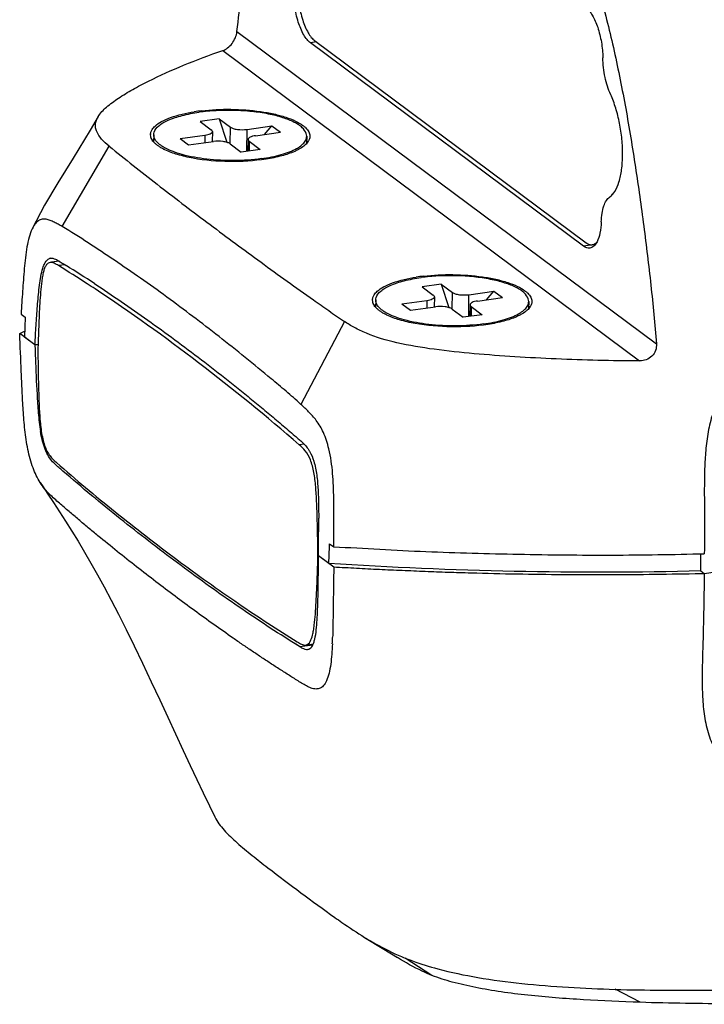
# Model space of a CAD drawing. Header units: millimetres. Extents: x 44 to 346, y 18 to 283.
# Tile 11 of 21: x 256 to 273, y 87 to 111. Entities that reach past the tile are written whole.
import ezdxf

# ---------------------------------------------------------------- set-up
doc = ezdxf.new("R2010")
doc.units = ezdxf.units.MM
doc.header["$LTSCALE"] = 23.1
doc.layers.add('00_COMPONENTS', color=7, linetype='CONTINUOUS')

msp = doc.modelspace()

# ---------------------------------------------------------------- linework, layer by layer
at = {"layer": '00_COMPONENTS'}
for p, q in [((261.641, 110.302), (271.646, 102.853)), ((263.537, 110.055), (263.392, 110.034)), ((269.91, 105.182), (263.392, 110.034)), ((263.493, 110.088), (269.97, 105.266)), ((261.303, 109.851), (271.246, 102.448)), ((261.219, 108.221), (260.762, 108.158)), ((260.762, 108.158), (261.027, 107.961)), ((261.219, 108.221), (261.397, 107.662)), ((261.219, 108.221), (261.484, 108.024)), ((261.48, 107.628), (261.484, 108.024)), ((261.88, 107.971), (262.474, 108.052)), ((262.298, 107.848), (262.474, 108.052)), ((262.474, 108.052), (262.677, 107.9)), ((259.655, 107.844), (259.653, 107.673)), ((260.282, 107.751), (260.875, 107.833)), ((260.875, 107.833), (260.874, 107.653)), ((261.053, 107.92), (261.051, 107.681)), ((261.875, 107.449), (261.88, 107.971)), ((262.084, 107.819), (262.677, 107.9)), ((263.304, 107.807), (263.303, 107.636)), ((257.47, 105.652), (258.589, 107.569)), ((260.282, 107.751), (260.485, 107.599)), ((260.485, 107.599), (261.079, 107.681)), ((261.475, 107.628), (261.74, 107.43)), ((261.906, 107.731), (261.903, 107.453)), ((261.932, 107.69), (261.929, 107.456)), ((261.932, 107.69), (262.197, 107.493)), ((262.197, 107.493), (261.74, 107.43)), ((270.188, 105.223), (269.91, 105.182)), ((270.194, 105.231), (270.116, 105.22)), ((257.402, 104.826), (257.215, 104.8)), ((257.54, 104.742), (257.384, 104.721)), ((266.515, 104.279), (266.058, 104.216)), ((266.515, 104.279), (266.693, 103.72)), ((266.515, 104.279), (266.779, 104.082)), ((266.058, 104.216), (266.323, 104.019)), ((266.775, 103.685), (266.779, 104.082)), ((267.175, 104.028), (267.769, 104.11)), ((267.593, 103.906), (267.769, 104.11)), ((267.769, 104.11), (267.973, 103.958)), ((263.384, 103.962), (263.409, 103.944)), ((263.384, 103.961), (263.463, 103.905)), ((264.95, 103.902), (264.948, 103.731)), ((265.577, 103.809), (266.171, 103.89)), ((265.577, 103.809), (265.781, 103.657)), ((266.171, 103.89), (266.169, 103.71)), ((266.349, 103.978), (266.346, 103.739)), ((267.17, 103.507), (267.175, 104.028)), ((267.379, 103.877), (267.973, 103.958)), ((268.6, 103.865), (268.598, 103.694)), ((256.49, 103.566), (256.588, 103.493)), ((265.781, 103.657), (266.375, 103.739)), ((266.771, 103.685), (267.036, 103.488)), ((267.201, 103.789), (267.199, 103.51)), ((267.227, 103.748), (267.225, 103.514)), ((267.227, 103.748), (267.492, 103.551)), ((256.588, 103.493), (256.575, 103.017)), ((264.202, 103.391), (263.166, 101.412)), ((267.492, 103.551), (267.036, 103.488)), ((256.822, 102.832), (256.458, 103.103)), ((256.822, 102.833), (256.575, 103.017)), ((256.822, 102.833), (256.896, 102.843)), ((256.896, 102.842), (256.822, 102.832)), ((256.955, 100.766), (256.974, 100.769)), ((263.243, 100.462), (263.126, 100.446)), ((263.83, 97.616), (263.847, 98.019)), ((263.847, 98.019), (263.85, 98.087)), ((263.85, 98.087), (263.948, 98.014)), ((263.83, 97.616), (263.583, 97.8)), ((263.949, 97.526), (263.584, 97.798)), ((272.703, 97.438), (272.707, 97.852)), ((273.514, 97.473), (272.784, 97.373)), ((272.703, 97.438), (272.788, 97.375)), ((272.784, 97.373), (272.704, 97.371)), ((263.134, 95.635), (262.952, 95.748)), ((263.044, 95.691), (262.952, 95.748)), ((263.134, 95.635), (263.044, 95.691)), ((263.134, 95.635), (263.449, 95.678)), ((263.28, 95.673), (263.459, 95.698)), ((264.686, 88.7), (265.142, 88.42)), ((265.142, 88.42), (265.466, 88.22)), ((266.291, 87.794), (265.65, 88.207)), ((271.257, 87.151), (270.66, 87.461))]:
    msp.add_line(p, q, dxfattribs=at)
for points in [[(258.33, 108.274), (258.138, 107.954), (257.73, 107.286), (257.366, 106.697), (257.048, 106.165), (256.752, 105.595)], [(256.947, 99.546), (256.998, 99.467), (257.127, 99.271), (257.263, 99.068), (257.406, 98.853), (257.552, 98.627), (257.701, 98.391), (257.851, 98.146), (258.004, 97.89), (258.158, 97.623), (258.313, 97.346), (258.471, 97.057), (258.636, 96.745), (258.811, 96.405), (258.994, 96.041), (259.185, 95.655), (259.387, 95.236), (259.597, 94.795), (259.801, 94.363), (259.995, 93.948)], [(259.995, 93.948), (260.361, 93.16), (260.528, 92.803), (260.685, 92.468), (260.836, 92.146), (260.983, 91.838), (261.111, 91.573)]]:
    msp.add_lwpolyline(points, dxfattribs=at)
for centre, radius, start, end in [((261.32, 103.937), 4.506, 96.7448, 98.8994), ((259.784, 107.843), 0.205, 179.4171, 180.7319), ((263.175, 107.809), 0.205, 359.4171, 0.6908), ((260.44, 108.472), 1.076, 239.5677, 240.0982), ((257.217, 104.755), 0.143, 96.2881, 109.354), ((240.877, 77.904), 31.49, 56.9154, 58.3855), ((242.777, 80.766), 28.154, 56.6881, 58.3175), ((238.792, 74.691), 35.321, 56.5588, 56.9269), ((266.615, 99.995), 4.506, 96.7448, 98.8994), ((265.08, 103.9), 0.205, 179.4171, 180.7319), ((268.47, 103.866), 0.205, 359.4171, 0.6908), ((265.736, 104.529), 1.076, 239.5677, 240.0982), ((254.905, 106.757), 3.97, 293.0265, 294.0631), ((254.599, 107.442), 4.72, 294.0652, 294.8942), ((295.967, 101.727), 39.087, 178.1565, 178.3635), ((299.569, 104.022), 42.764, 181.594, 181.8058), ((300.272, 104.044), 43.468, 181.8058, 182.0103), ((295.8, 101.732), 38.92, 178.3634, 178.5457), ((227.738, 98.566), 35.852, 359.6385, 0.211), ((218.455, 98.581), 45.135, 359.0077, 359.6938), ((220.804, 97.534), 42.767, 0.4733, 0.6536), ((227.736, 98.66), 35.846, 358.2971, 358.5452), ((221.376, 97.539), 42.195, 0.2862, 0.4734), ((251.61, 96.237), 12.317, 357.4946, 358.227), ((267.846, 93.63), 5.851, 246.2317, 247.9583)]:
    msp.add_arc(centre, radius, start, end, dxfattribs=at)
for points, knots in [([(261.641, 110.302), (261.708, 110.904), (261.84, 111.791), (262.054, 112.95), (262.228, 113.778), (262.421, 114.57), (262.636, 115.315), (262.877, 115.993), (263.073, 116.412), (263.186, 116.599)], [0, 0, 0, 0, 0.279015, 0.412754, 0.542819, 0.668338, 0.787991, 0.899716, 1, 1, 1, 1]), ([(269.329, 113.152), (269.441, 113.065), (269.649, 112.812), (269.893, 112.345), (270.113, 111.782), (270.377, 110.942), (270.65, 109.831), (270.922, 108.462), (271.151, 107.069), (271.348, 105.666), (271.518, 104.261), (271.61, 103.322), (271.646, 102.853)], [0, 0, 0, 0, 0.039803, 0.090326, 0.147963, 0.209481, 0.337896, 0.4694, 0.60201, 0.734919, 0.867737, 1, 1, 1, 1]), ([(263.095, 111.336), (263.095, 111.272), (263.099, 111.144), (263.12, 110.951), (263.156, 110.762), (263.204, 110.582), (263.263, 110.42), (263.332, 110.281), (263.406, 110.169), (263.464, 110.11), (263.493, 110.088)], [0, 0, 0, 0, 0.141608, 0.287248, 0.432192, 0.571733, 0.701484, 0.817677, 0.917553, 1, 1, 1, 1]), ([(263.392, 110.034), (263.362, 110.057), (263.304, 110.116), (263.196, 110.278), (263.089, 110.545), (263.008, 110.907), (262.988, 111.166), (262.99, 111.296)], [0, 0, 0, 0, 0.08251, 0.182469, 0.428257, 0.712742, 1, 1, 1, 1]), ([(269.967, 110.871), (269.995, 110.85), (270.051, 110.794), (270.154, 110.642), (270.259, 110.391), (270.342, 110.048), (270.366, 109.801), (270.369, 109.676)], [0, 0, 0, 0, 0.082576, 0.181928, 0.425487, 0.709016, 1, 1, 1, 1]), ([(261.303, 109.851), (261.343, 109.865), (261.426, 109.912), (261.529, 110.018), (261.607, 110.152), (261.635, 110.252), (261.641, 110.302)], [0, 0, 0, 0, 0.218838, 0.475088, 0.746384, 1, 1, 1, 1]), ([(258.33, 108.274), (258.382, 108.36), (258.537, 108.521), (258.822, 108.727), (259.16, 108.929), (259.674, 109.199), (260.388, 109.519), (260.986, 109.744), (261.303, 109.851)], [0, 0, 0, 0, 0.088452, 0.193625, 0.310483, 0.435734, 0.705535, 1, 1, 1, 1]), ([(270.555, 108.798), (270.494, 108.929), (270.407, 109.22), (270.372, 109.52), (270.369, 109.676)], [0, 0, 0, 0, 0.481015, 1, 1, 1, 1]), ([(270.53, 106.356), (270.582, 106.39), (270.676, 106.504), (270.766, 106.731), (270.825, 107.024), (270.846, 107.366), (270.828, 107.737), (270.774, 108.113), (270.685, 108.47), (270.602, 108.694), (270.555, 108.798)], [0, 0, 0, 0, 0.072356, 0.167321, 0.285082, 0.421218, 0.568911, 0.720116, 0.866444, 1, 1, 1, 1]), ([(258.591, 107.569), (258.526, 107.621), (258.413, 107.724), (258.304, 107.878), (258.266, 108.005), (258.261, 108.13), (258.298, 108.22), (258.33, 108.274)], [0, 0, 0, 0, 0.299171, 0.552398, 0.664747, 0.772858, 1, 1, 1, 1]), ([(259.664, 107.902), (259.683, 107.962), (259.754, 108.046), (259.878, 108.131), (260.062, 108.222), (260.351, 108.313), (260.6, 108.361), (260.736, 108.379)], [0, 0, 0, 0, 0.154214, 0.254898, 0.373661, 0.661037, 1, 1, 1, 1]), ([(259.689, 108.051), (259.735, 108.092), (259.853, 108.169), (260.161, 108.301), (260.43, 108.359), (260.622, 108.39)], [0, 0, 0, 0, 0.185333, 0.416399, 1, 1, 1, 1]), ([(263.294, 107.872), (263.277, 107.926), (263.216, 108.001), (263.111, 108.081), (262.959, 108.169), (262.718, 108.262), (262.378, 108.345), (261.989, 108.402), (261.571, 108.428), (261.15, 108.422), (260.871, 108.398), (260.736, 108.379)], [0, 0, 0, 0, 0.062021, 0.101313, 0.146686, 0.255622, 0.386512, 0.533677, 0.690635, 0.849187, 1, 1, 1, 1]), ([(260.79, 108.413), (261.025, 108.441), (261.497, 108.463), (262.077, 108.422), (262.511, 108.344), (262.792, 108.27), (263.025, 108.18), (263.159, 108.105), (263.215, 108.064)], [0, 0, 0, 0, 0.284453, 0.568328, 0.69875, 0.816043, 0.917157, 1, 1, 1, 1]), ([(259.601, 107.937), (259.606, 107.947), (259.629, 107.989), (259.662, 108.026), (259.689, 108.051)], [0, 0, 0, 0, 0.228482, 1, 1, 1, 1]), ([(261.484, 108.024), (261.504, 108.009), (261.559, 107.987), (261.692, 107.96), (261.804, 107.96), (261.88, 107.971)], [0, 0, 0, 0, 0.184302, 0.434109, 1, 1, 1, 1]), ([(263.215, 108.064), (263.221, 108.06), (263.244, 108.042), (263.266, 108.023), (263.281, 108.008)], [0, 0, 0, 0, 0.261974, 1, 1, 1, 1]), ([(259.58, 107.845), (259.58, 107.853), (259.582, 107.884), (259.591, 107.915), (259.601, 107.937)], [0, 0, 0, 0, 0.24396, 1, 1, 1, 1]), ([(259.597, 107.759), (259.594, 107.766), (259.585, 107.792), (259.58, 107.82), (259.58, 107.84)], [0, 0, 0, 0, 0.258595, 1, 1, 1, 1]), ([(260.875, 107.833), (260.9, 107.836), (260.945, 107.845), (261.007, 107.865), (261.053, 107.897), (261.053, 107.92)], [0, 0, 0, 0, 0.357546, 0.651405, 1, 1, 1, 1]), ([(261.053, 107.92), (261.053, 107.924), (261.05, 107.941), (261.038, 107.953), (261.027, 107.961)], [0, 0, 0, 0, 0.214306, 1, 1, 1, 1]), ([(262.084, 107.819), (262.059, 107.816), (262.014, 107.807), (261.952, 107.787), (261.906, 107.755), (261.906, 107.731)], [0, 0, 0, 0, 0.357546, 0.651405, 1, 1, 1, 1]), ([(263.214, 107.624), (263.24, 107.65), (263.285, 107.706), (263.304, 107.775), (263.304, 107.807)], [0, 0, 0, 0, 0.540056, 1, 1, 1, 1]), ([(263.281, 108.008), (263.31, 107.979), (263.358, 107.92), (263.379, 107.845), (263.379, 107.811)], [0, 0, 0, 0, 0.54263, 1, 1, 1, 1]), ([(263.379, 107.807), (263.379, 107.799), (263.377, 107.767), (263.368, 107.736), (263.357, 107.714)], [0, 0, 0, 0, 0.24396, 1, 1, 1, 1]), ([(258.591, 107.569), (258.968, 107.26), (259.743, 106.652), (260.927, 105.75), (262.141, 104.849), (262.966, 104.257), (263.384, 103.961)], [0, 0, 0, 0, 0.243891, 0.492362, 0.744226, 1, 1, 1, 1]), ([(259.678, 107.644), (259.669, 107.653), (259.637, 107.687), (259.61, 107.727), (259.597, 107.759)], [0, 0, 0, 0, 0.273897, 1, 1, 1, 1]), ([(259.743, 107.658), (259.734, 107.667), (259.702, 107.703), (259.676, 107.746), (259.665, 107.779)], [0, 0, 0, 0, 0.276138, 1, 1, 1, 1]), ([(259.744, 107.587), (259.738, 107.592), (259.715, 107.61), (259.693, 107.629), (259.678, 107.644)], [0, 0, 0, 0, 0.261974, 1, 1, 1, 1]), ([(259.895, 107.544), (259.88, 107.552), (259.826, 107.586), (259.776, 107.625), (259.743, 107.658)], [0, 0, 0, 0, 0.274938, 1, 1, 1, 1]), ([(259.827, 107.533), (259.82, 107.537), (259.791, 107.554), (259.764, 107.573), (259.744, 107.587)], [0, 0, 0, 0, 0.261554, 1, 1, 1, 1]), ([(261.475, 107.628), (261.455, 107.642), (261.4, 107.665), (261.267, 107.691), (261.155, 107.691), (261.079, 107.681)], [0, 0, 0, 0, 0.184302, 0.434109, 1, 1, 1, 1]), ([(261.906, 107.731), (261.906, 107.727), (261.909, 107.711), (261.921, 107.698), (261.932, 107.69)], [0, 0, 0, 0, 0.214306, 1, 1, 1, 1]), ([(263.061, 107.513), (263.076, 107.521), (263.13, 107.553), (263.181, 107.591), (263.214, 107.624)], [0, 0, 0, 0, 0.276305, 1, 1, 1, 1]), ([(263.27, 107.601), (263.259, 107.591), (263.212, 107.551), (263.159, 107.518), (263.117, 107.495)], [0, 0, 0, 0, 0.227535, 1, 1, 1, 1]), ([(263.357, 107.714), (263.353, 107.705), (263.33, 107.662), (263.297, 107.626), (263.27, 107.601)], [0, 0, 0, 0, 0.228482, 1, 1, 1, 1]), ([(259.923, 107.482), (259.915, 107.486), (259.882, 107.502), (259.85, 107.519), (259.827, 107.533)], [0, 0, 0, 0, 0.259913, 1, 1, 1, 1]), ([(262.223, 107.272), (262.01, 107.243), (261.574, 107.216), (260.94, 107.245), (260.443, 107.332), (260.106, 107.439), (259.965, 107.503), (259.903, 107.539)], [0, 0, 0, 0, 0.27261, 0.552377, 0.803609, 0.909987, 1, 1, 1, 1]), ([(263.017, 107.446), (262.918, 107.402), (262.693, 107.328), (262.175, 107.224), (261.463, 107.182), (260.754, 107.24), (260.241, 107.357), (260.02, 107.436), (259.923, 107.482)], [0, 0, 0, 0, 0.102692, 0.22428, 0.50116, 0.777404, 0.898221, 1, 1, 1, 1]), ([(262.223, 107.272), (262.383, 107.294), (262.612, 107.339), (262.889, 107.43), (263.008, 107.483), (263.061, 107.513)], [0, 0, 0, 0, 0.55464, 0.793789, 1, 1, 1, 1]), ([(263.117, 107.495), (263.109, 107.491), (263.076, 107.473), (263.042, 107.457), (263.017, 107.446)], [0, 0, 0, 0, 0.240147, 1, 1, 1, 1]), ([(270.575, 106.411), (270.577, 106.412), (270.582, 106.416), (270.587, 106.419), (270.591, 106.422)], [0, 0, 0, 0, 0.253918, 1, 1, 1, 1]), ([(270.33, 105.765), (270.332, 105.834), (270.344, 105.962), (270.383, 106.135), (270.441, 106.269), (270.499, 106.336), (270.53, 106.356)], [0, 0, 0, 0, 0.322059, 0.60013, 0.825507, 1, 1, 1, 1]), ([(257.468, 105.653), (257.437, 105.672), (257.374, 105.707), (257.278, 105.756), (257.184, 105.8), (257.089, 105.83), (256.99, 105.833), (256.894, 105.794), (256.813, 105.71), (256.772, 105.637), (256.752, 105.595)], [0, 0, 0, 0, 0.127736, 0.252785, 0.374657, 0.489824, 0.59861, 0.710129, 0.840708, 1, 1, 1, 1]), ([(270.33, 105.765), (270.326, 105.675), (270.309, 105.513), (270.262, 105.355), (270.23, 105.29)], [0, 0, 0, 0, 0.554272, 1, 1, 1, 1]), ([(256.752, 105.595), (256.723, 105.533), (256.676, 105.391), (256.61, 105.076), (256.565, 104.645), (256.525, 104.11), (256.502, 103.748), (256.49, 103.566)], [0, 0, 0, 0, 0.101057, 0.216491, 0.469986, 0.733686, 1, 1, 1, 1]), ([(262.456, 102.023), (262.047, 102.365), (261.428, 102.865), (260.593, 103.508), (259.97, 103.972), (259.346, 104.419), (258.721, 104.848), (258.097, 105.262), (257.68, 105.532), (257.468, 105.656)], [0, 0, 0, 0, 0.259019, 0.386286, 0.512062, 0.63632, 0.759037, 0.880492, 1, 1, 1, 1]), ([(269.97, 105.266), (269.982, 105.257), (270.005, 105.242), (270.043, 105.226), (270.079, 105.218), (270.104, 105.218), (270.116, 105.22)], [0, 0, 0, 0, 0.280826, 0.536562, 0.773371, 1, 1, 1, 1]), ([(270.23, 105.29), (270.21, 105.251), (270.166, 105.182), (270.093, 105.141), (270.058, 105.136)], [0, 0, 0, 0, 0.561568, 1, 1, 1, 1]), ([(270.116, 105.22), (270.125, 105.221), (270.145, 105.226), (270.185, 105.244), (270.21, 105.266), (270.226, 105.283)], [0, 0, 0, 0, 0.232621, 0.472823, 1, 1, 1, 1]), ([(270.058, 105.136), (270.034, 105.132), (269.979, 105.138), (269.932, 105.165), (269.91, 105.182)], [0, 0, 0, 0, 0.462672, 1, 1, 1, 1]), ([(257.184, 104.796), (257.166, 104.793), (257.128, 104.779), (257.084, 104.729), (257.049, 104.658), (257.021, 104.568), (256.999, 104.462), (256.975, 104.302), (256.954, 104.087), (256.936, 103.82), (256.917, 103.451), (256.907, 103.172), (256.901, 102.984)], [0, 0, 0, 0, 0.028367, 0.061468, 0.103148, 0.153694, 0.211654, 0.275207, 0.412018, 0.555164, 0.701509, 1, 1, 1, 1]), ([(256.995, 104.613), (257.004, 104.647), (257.024, 104.711), (257.07, 104.812), (257.126, 104.875), (257.169, 104.89)], [0, 0, 0, 0, 0.317425, 0.591559, 1, 1, 1, 1]), ([(257.384, 104.721), (257.351, 104.742), (257.29, 104.78), (257.216, 104.8), (257.184, 104.796)], [0, 0, 0, 0, 0.548515, 1, 1, 1, 1]), ([(257.25, 104.895), (257.261, 104.893), (257.307, 104.879), (257.349, 104.855), (257.381, 104.836)], [0, 0, 0, 0, 0.234644, 1, 1, 1, 1]), ([(256.822, 102.833), (256.83, 102.987), (256.848, 103.294), (256.88, 103.75), (256.913, 104.124), (256.951, 104.411), (256.978, 104.548), (256.995, 104.613)], [0, 0, 0, 0, 0.258856, 0.515192, 0.766513, 0.887313, 1, 1, 1, 1]), ([(266.086, 104.47), (266.32, 104.498), (266.793, 104.52), (267.372, 104.479), (267.807, 104.402), (268.087, 104.327), (268.321, 104.238), (268.455, 104.163), (268.51, 104.122)], [0, 0, 0, 0, 0.284453, 0.568328, 0.69875, 0.816043, 0.917157, 1, 1, 1, 1]), ([(258.239, 104.295), (258.67, 104.011), (259.53, 103.418), (260.371, 102.798), (260.791, 102.477)], [0, 0, 0, 0, 0.494179, 1, 1, 1, 1]), ([(264.96, 103.96), (264.978, 104.019), (265.049, 104.103), (265.173, 104.188), (265.358, 104.28), (265.646, 104.371), (265.896, 104.418), (266.032, 104.437)], [0, 0, 0, 0, 0.154214, 0.254898, 0.373661, 0.661037, 1, 1, 1, 1]), ([(264.985, 104.108), (265.031, 104.15), (265.149, 104.227), (265.457, 104.358), (265.725, 104.417), (265.918, 104.447)], [0, 0, 0, 0, 0.185333, 0.416399, 1, 1, 1, 1]), ([(268.59, 103.93), (268.572, 103.983), (268.512, 104.059), (268.407, 104.139), (268.255, 104.227), (268.013, 104.319), (267.673, 104.402), (267.284, 104.46), (266.867, 104.485), (266.445, 104.48), (266.167, 104.455), (266.032, 104.437)], [0, 0, 0, 0, 0.062021, 0.101313, 0.146686, 0.255622, 0.386512, 0.533677, 0.690635, 0.849187, 1, 1, 1, 1]), ([(263.126, 100.446), (262.349, 101.126), (260.761, 102.414), (259.1, 103.607), (258.257, 104.164)], [0, 0, 0, 0, 0.505341, 1, 1, 1, 1]), ([(264.897, 103.995), (264.902, 104.005), (264.925, 104.047), (264.958, 104.083), (264.985, 104.108)], [0, 0, 0, 0, 0.228482, 1, 1, 1, 1]), ([(266.779, 104.082), (266.799, 104.067), (266.855, 104.044), (266.987, 104.018), (267.1, 104.018), (267.175, 104.028)], [0, 0, 0, 0, 0.184302, 0.434109, 1, 1, 1, 1]), ([(268.51, 104.122), (268.516, 104.117), (268.539, 104.099), (268.561, 104.08), (268.577, 104.065)], [0, 0, 0, 0, 0.261974, 1, 1, 1, 1]), ([(268.577, 104.065), (268.605, 104.037), (268.653, 103.978), (268.675, 103.903), (268.675, 103.869)], [0, 0, 0, 0, 0.54263, 1, 1, 1, 1]), ([(263.463, 103.905), (263.585, 103.819), (263.83, 103.645), (264.078, 103.475), (264.204, 103.39)], [0, 0, 0, 0, 0.496806, 1, 1, 1, 1]), ([(264.875, 103.902), (264.875, 103.91), (264.877, 103.942), (264.887, 103.973), (264.897, 103.995)], [0, 0, 0, 0, 0.24396, 1, 1, 1, 1]), ([(264.892, 103.817), (264.889, 103.823), (264.88, 103.849), (264.875, 103.877), (264.875, 103.898)], [0, 0, 0, 0, 0.258595, 1, 1, 1, 1]), ([(264.974, 103.702), (264.964, 103.711), (264.932, 103.745), (264.905, 103.785), (264.892, 103.817)], [0, 0, 0, 0, 0.273897, 1, 1, 1, 1]), ([(265.039, 103.715), (265.03, 103.725), (264.997, 103.761), (264.971, 103.803), (264.96, 103.837)], [0, 0, 0, 0, 0.276138, 1, 1, 1, 1]), ([(266.171, 103.89), (266.195, 103.894), (266.24, 103.903), (266.302, 103.922), (266.349, 103.954), (266.349, 103.978)], [0, 0, 0, 0, 0.357546, 0.651405, 1, 1, 1, 1]), ([(266.349, 103.978), (266.349, 103.982), (266.346, 103.998), (266.333, 104.011), (266.323, 104.019)], [0, 0, 0, 0, 0.214306, 1, 1, 1, 1]), ([(267.379, 103.877), (267.355, 103.873), (267.31, 103.864), (267.248, 103.845), (267.201, 103.813), (267.201, 103.789)], [0, 0, 0, 0, 0.357546, 0.651405, 1, 1, 1, 1]), ([(268.509, 103.681), (268.536, 103.708), (268.58, 103.763), (268.6, 103.833), (268.6, 103.865)], [0, 0, 0, 0, 0.540056, 1, 1, 1, 1]), ([(268.675, 103.864), (268.675, 103.857), (268.673, 103.825), (268.663, 103.794), (268.653, 103.772)], [0, 0, 0, 0, 0.24396, 1, 1, 1, 1]), ([(265.04, 103.645), (265.034, 103.65), (265.011, 103.667), (264.989, 103.686), (264.974, 103.702)], [0, 0, 0, 0, 0.261974, 1, 1, 1, 1]), ([(265.19, 103.601), (265.175, 103.61), (265.122, 103.644), (265.071, 103.683), (265.039, 103.715)], [0, 0, 0, 0, 0.274938, 1, 1, 1, 1]), ([(265.123, 103.591), (265.115, 103.595), (265.087, 103.612), (265.059, 103.63), (265.04, 103.645)], [0, 0, 0, 0, 0.261554, 1, 1, 1, 1]), ([(265.219, 103.54), (265.21, 103.544), (265.178, 103.56), (265.146, 103.577), (265.123, 103.591)], [0, 0, 0, 0, 0.259913, 1, 1, 1, 1]), ([(267.518, 103.33), (267.306, 103.301), (266.87, 103.273), (266.236, 103.303), (265.739, 103.39), (265.402, 103.496), (265.26, 103.561), (265.199, 103.596)], [0, 0, 0, 0, 0.27261, 0.552377, 0.803609, 0.909987, 1, 1, 1, 1]), ([(266.771, 103.685), (266.751, 103.7), (266.695, 103.722), (266.563, 103.749), (266.45, 103.749), (266.375, 103.739)], [0, 0, 0, 0, 0.184302, 0.434109, 1, 1, 1, 1]), ([(267.201, 103.789), (267.201, 103.785), (267.204, 103.769), (267.217, 103.756), (267.227, 103.748)], [0, 0, 0, 0, 0.214306, 1, 1, 1, 1]), ([(267.518, 103.33), (267.679, 103.352), (267.907, 103.396), (268.185, 103.487), (268.304, 103.541), (268.356, 103.57)], [0, 0, 0, 0, 0.55464, 0.793789, 1, 1, 1, 1]), ([(268.356, 103.57), (268.371, 103.579), (268.426, 103.611), (268.477, 103.649), (268.509, 103.681)], [0, 0, 0, 0, 0.276305, 1, 1, 1, 1]), ([(268.565, 103.658), (268.555, 103.649), (268.507, 103.609), (268.455, 103.576), (268.413, 103.553)], [0, 0, 0, 0, 0.227535, 1, 1, 1, 1]), ([(268.653, 103.772), (268.648, 103.762), (268.625, 103.72), (268.592, 103.683), (268.565, 103.658)], [0, 0, 0, 0, 0.228482, 1, 1, 1, 1]), ([(271.246, 102.448), (270.914, 102.448), (270.251, 102.457), (269.26, 102.491), (268.274, 102.543), (267.302, 102.615), (266.362, 102.714), (265.498, 102.854), (264.86, 103.039), (264.45, 103.234), (264.28, 103.338), (264.204, 103.39)], [0, 0, 0, 0, 0.138781, 0.277268, 0.41499, 0.55136, 0.684793, 0.810379, 0.917043, 0.961099, 1, 1, 1, 1]), ([(268.312, 103.503), (268.213, 103.459), (267.988, 103.386), (267.471, 103.281), (266.759, 103.24), (266.049, 103.298), (265.537, 103.414), (265.315, 103.494), (265.219, 103.54)], [0, 0, 0, 0, 0.102692, 0.22428, 0.50116, 0.777404, 0.898221, 1, 1, 1, 1]), ([(268.413, 103.553), (268.405, 103.548), (268.372, 103.531), (268.338, 103.515), (268.312, 103.503)], [0, 0, 0, 0, 0.240147, 1, 1, 1, 1]), ([(256.947, 99.546), (256.878, 99.655), (256.756, 99.913), (256.642, 100.341), (256.576, 100.804), (256.539, 101.271), (256.516, 101.732), (256.489, 102.342), (256.47, 102.799), (256.458, 103.103)], [0, 0, 0, 0, 0.107391, 0.234002, 0.365332, 0.494443, 0.621477, 0.747828, 1, 1, 1, 1]), ([(275.973, 102.953), (275.832, 102.943), (275.622, 102.915), (275.344, 102.866), (275.064, 102.813), (274.713, 102.734), (274.299, 102.598), (273.899, 102.4), (273.538, 102.124), (273.245, 101.769), (273.036, 101.359), (272.904, 100.924), (272.833, 100.482), (272.801, 100.04), (272.784, 99.455), (272.795, 98.726), (272.793, 98.143), (272.789, 97.851)], [0, 0, 0, 0, 0.059857, 0.090029, 0.12027, 0.181033, 0.242641, 0.305467, 0.369591, 0.434611, 0.499596, 0.563839, 0.627166, 0.689839, 0.752077, 0.875987, 1, 1, 1, 1]), ([(256.893, 102.72), (256.894, 102.457), (256.9, 102.064), (256.914, 101.541), (256.932, 101.153), (256.96, 100.835), (257.004, 100.594), (257.059, 100.392), (257.142, 100.221), (257.254, 100.095), (257.31, 100.046), (257.337, 100.022)], [0, 0, 0, 0, 0.280646, 0.420773, 0.559658, 0.696203, 0.761228, 0.821366, 0.920413, 0.961255, 1, 1, 1, 1]), ([(271.646, 102.853), (271.65, 102.801), (271.636, 102.692), (271.546, 102.554), (271.407, 102.467), (271.3, 102.448), (271.246, 102.448)], [0, 0, 0, 0, 0.248686, 0.498261, 0.74886, 1, 1, 1, 1]), ([(256.831, 102.519), (256.842, 102.23), (256.861, 101.794), (256.898, 101.209), (256.93, 100.914), (256.955, 100.766)], [0, 0, 0, 0, 0.494063, 0.74453, 1, 1, 1, 1]), ([(260.791, 102.477), (261.005, 102.313), (261.325, 102.064), (261.749, 101.725), (262.068, 101.466), (262.386, 101.203), (262.651, 100.98), (262.862, 100.799), (262.995, 100.685), (263.101, 100.592), (263.182, 100.523), (263.263, 100.445), (263.313, 100.386), (263.336, 100.352)], [0, 0, 0, 0, 0.243708, 0.366682, 0.490436, 0.615001, 0.740404, 0.80343, 0.866677, 0.898385, 0.930211, 0.963316, 1, 1, 1, 1]), ([(263.165, 101.412), (263.106, 101.466), (262.99, 101.572), (262.754, 101.777), (262.574, 101.924), (262.456, 102.023)], [0, 0, 0, 0, 0.254779, 0.505751, 1, 1, 1, 1]), ([(263.832, 100.351), (263.8, 100.485), (263.725, 100.724), (263.554, 101.022), (263.356, 101.233), (263.228, 101.355), (263.165, 101.412)], [0, 0, 0, 0, 0.323083, 0.584301, 0.799419, 1, 1, 1, 1]), ([(257.106, 100.25), (257.088, 100.287), (257.018, 100.453), (256.977, 100.63), (256.955, 100.766)], [0, 0, 0, 0, 0.228776, 1, 1, 1, 1]), ([(263.568, 98.022), (263.566, 98.26), (263.559, 98.618), (263.543, 99.093), (263.522, 99.445), (263.484, 99.78), (263.411, 100.074), (263.288, 100.3), (263.177, 100.402), (263.126, 100.446)], [0, 0, 0, 0, 0.282371, 0.423338, 0.563681, 0.700426, 0.822838, 0.919866, 1, 1, 1, 1]), ([(263.336, 100.352), (263.35, 100.333), (263.408, 100.241), (263.449, 100.138), (263.474, 100.057)], [0, 0, 0, 0, 0.218946, 1, 1, 1, 1]), ([(263.948, 98.014), (263.95, 98.207), (263.953, 98.593), (263.952, 99.177), (263.933, 99.766), (263.879, 100.159), (263.832, 100.351)], [0, 0, 0, 0, 0.246479, 0.494524, 0.746819, 1, 1, 1, 1]), ([(257.488, 99.821), (257.456, 99.849), (257.39, 99.905), (257.289, 99.993), (257.187, 100.105), (257.132, 100.198), (257.106, 100.25)], [0, 0, 0, 0, 0.221309, 0.446704, 0.696771, 1, 1, 1, 1]), ([(263.474, 100.057), (263.507, 99.949), (263.549, 99.724), (263.577, 99.382), (263.587, 99.039), (263.59, 98.811), (263.59, 98.698)], [0, 0, 0, 0, 0.246659, 0.500791, 0.751335, 1, 1, 1, 1]), ([(257.337, 100.022), (257.795, 99.622), (258.737, 98.834), (260.186, 97.713), (261.634, 96.676), (262.605, 96.039), (263.079, 95.748)], [0, 0, 0, 0, 0.254503, 0.514193, 0.766778, 1, 1, 1, 1]), ([(262.952, 95.748), (262.49, 96.037), (261.569, 96.649), (260.205, 97.631), (259.072, 98.505), (258.166, 99.243), (257.714, 99.626), (257.488, 99.821)], [0, 0, 0, 0, 0.239585, 0.486181, 0.739378, 0.868657, 1, 1, 1, 1]), ([(263.916, 95.699), (263.912, 95.616), (263.903, 95.454), (263.88, 95.22), (263.844, 95.009), (263.789, 94.832), (263.713, 94.7), (263.608, 94.624), (263.49, 94.62), (263.378, 94.656), (263.266, 94.713), (263.153, 94.78), (263.039, 94.852), (262.886, 94.95), (262.694, 95.072), (262.464, 95.219), (262.235, 95.371), (262.005, 95.525), (261.776, 95.681), (261.468, 95.892), (261.085, 96.163), (260.624, 96.494), (260.164, 96.835), (259.704, 97.183), (259.243, 97.539), (258.783, 97.905), (258.4, 98.216), (258.094, 98.469), (257.863, 98.663), (257.634, 98.859), (257.401, 99.057), (257.205, 99.23), (257.052, 99.394), (256.981, 99.492), (256.947, 99.546)], [0, 0, 0, 0, 0.026227, 0.051321, 0.074299, 0.094018, 0.109596, 0.121795, 0.133144, 0.145416, 0.158771, 0.172753, 0.187046, 0.201428, 0.230108, 0.258886, 0.287906, 0.317059, 0.346342, 0.375776, 0.435071, 0.494885, 0.555228, 0.616097, 0.6775, 0.739475, 0.802047, 0.833557, 0.865268, 0.897173, 0.929102, 0.96201, 0.979881, 1, 1, 1, 1]), ([(263.948, 98.014), (264.314, 98), (265.047, 97.951), (266.149, 97.901), (267.253, 97.864), (268.73, 97.828), (270.575, 97.809), (272.051, 97.831), (272.788, 97.851)], [0, 0, 0, 0, 0.124361, 0.249012, 0.374062, 0.499309, 0.749984, 1, 1, 1, 1]), ([(263.497, 95.815), (263.514, 95.886), (263.536, 96.038), (263.554, 96.273), (263.566, 96.519), (263.576, 96.856), (263.582, 97.283), (263.584, 97.626), (263.584, 97.798)], [0, 0, 0, 0, 0.11037, 0.230942, 0.355677, 0.482634, 0.739993, 1, 1, 1, 1]), ([(263.28, 95.673), (263.375, 95.686), (263.436, 95.859), (263.468, 96.023), (263.492, 96.192), (263.512, 96.415), (263.531, 96.697), (263.544, 96.991), (263.557, 97.292), (263.563, 97.494), (263.566, 97.594)], [0, 0, 0, 0, 0.14496, 0.202736, 0.265871, 0.401309, 0.543606, 0.69364, 0.847189, 1, 1, 1, 1]), ([(272.703, 97.438), (271.221, 97.399), (268.261, 97.399), (265.304, 97.52), (263.83, 97.616)], [0, 0, 0, 0, 0.500883, 1, 1, 1, 1]), ([(263.949, 97.526), (263.945, 97.247), (263.939, 96.829), (263.931, 96.272), (263.926, 95.995), (263.922, 95.856)], [0, 0, 0, 0, 0.500826, 0.75119, 1, 1, 1, 1]), ([(272.704, 97.371), (271.974, 97.356), (270.513, 97.338), (268.686, 97.351), (267.406, 97.38), (266.676, 97.403), (266.13, 97.424), (265.583, 97.447), (265.038, 97.469), (264.493, 97.498), (264.131, 97.519), (263.949, 97.526)], [0, 0, 0, 0, 0.25007, 0.500621, 0.625829, 0.688359, 0.75081, 0.813218, 0.875589, 0.93778, 1, 1, 1, 1]), ([(272.784, 97.373), (272.782, 97.059), (272.776, 96.432), (272.751, 95.648), (272.737, 95.02), (272.737, 94.553), (272.767, 94.09), (272.848, 93.641), (273.004, 93.222), (273.26, 92.861), (273.625, 92.612), (274.048, 92.485), (274.494, 92.445), (274.949, 92.458), (275.407, 92.505), (275.712, 92.547), (275.865, 92.568)], [0, 0, 0, 0, 0.128633, 0.257558, 0.321951, 0.386074, 0.449553, 0.511873, 0.572629, 0.631802, 0.69048, 0.750204, 0.811374, 0.873663, 0.936661, 1, 1, 1, 1]), ([(263.354, 95.576), (263.391, 95.591), (263.438, 95.644), (263.474, 95.731), (263.49, 95.786), (263.497, 95.815)], [0, 0, 0, 0, 0.409213, 0.682871, 1, 1, 1, 1]), ([(263.079, 95.748), (263.113, 95.727), (263.174, 95.688), (263.248, 95.669), (263.28, 95.673)], [0, 0, 0, 0, 0.548517, 1, 1, 1, 1]), ([(263.134, 95.635), (263.144, 95.629), (263.18, 95.607), (263.218, 95.588), (263.247, 95.578)], [0, 0, 0, 0, 0.261292, 1, 1, 1, 1]), ([(263.247, 95.578), (263.254, 95.576), (263.279, 95.569), (263.307, 95.566), (263.326, 95.569)], [0, 0, 0, 0, 0.261892, 1, 1, 1, 1]), ([(261.113, 91.574), (261.168, 91.458), (261.336, 91.237), (261.648, 90.945), (262.004, 90.651), (262.512, 90.255), (263.169, 89.76), (263.702, 89.369), (263.974, 89.176)], [0, 0, 0, 0, 0.101867, 0.218461, 0.342361, 0.47102, 0.733383, 1, 1, 1, 1]), ([(263.974, 89.176), (264.031, 89.136), (264.265, 88.972), (264.502, 88.813), (264.686, 88.7)], [0, 0, 0, 0, 0.244124, 1, 1, 1, 1]), ([(264.686, 88.7), (264.746, 88.663), (265.007, 88.508), (265.276, 88.369), (265.488, 88.275)], [0, 0, 0, 0, 0.235564, 1, 1, 1, 1]), ([(266.291, 87.794), (266.213, 87.825), (265.929, 87.949), (265.658, 88.102), (265.466, 88.22)], [0, 0, 0, 0, 0.271912, 1, 1, 1, 1]), ([(265.65, 88.207), (265.71, 88.183), (265.966, 88.085), (266.229, 88.004), (266.432, 87.95)], [0, 0, 0, 0, 0.234485, 1, 1, 1, 1]), ([(266.432, 87.95), (266.746, 87.865), (267.411, 87.726), (268.821, 87.542), (269.918, 87.483), (270.66, 87.46)], [0, 0, 0, 0, 0.228683, 0.477635, 1, 1, 1, 1]), ([(271.257, 87.151), (270.808, 87.167), (270.135, 87.195), (269.244, 87.256), (268.588, 87.315), (267.953, 87.393), (267.349, 87.496), (266.796, 87.622), (266.449, 87.73), (266.291, 87.794)], [0, 0, 0, 0, 0.268567, 0.40165, 0.53325, 0.661389, 0.783751, 0.898304, 1, 1, 1, 1]), ([(270.66, 87.46), (271.033, 87.449), (271.781, 87.438), (272.9, 87.439), (274.012, 87.463), (274.749, 87.509), (275.113, 87.54)], [0, 0, 0, 0, 0.251576, 0.5032, 0.75354, 1, 1, 1, 1]), ([(275.57, 87.182), (275.218, 87.146), (274.504, 87.099), (273.427, 87.113), (272.342, 87.124), (271.618, 87.139), (271.257, 87.151)], [0, 0, 0, 0, 0.245696, 0.497041, 0.748778, 1, 1, 1, 1])]:
    msp.add_open_spline(points, degree=3, knots=knots, dxfattribs=at)
for points in [[(259.665, 107.779), (259.658, 107.8), (259.654, 107.822), (259.655, 107.844)], [(259.655, 107.844), (259.655, 107.864), (259.658, 107.883), (259.664, 107.902)], [(263.304, 107.807), (263.305, 107.829), (263.301, 107.852), (263.294, 107.872)], [(259.627, 107.702), (259.635, 107.712), (259.643, 107.722), (259.652, 107.732)], [(263.305, 107.695), (263.313, 107.686), (263.321, 107.676), (263.328, 107.666)], [(257.201, 104.897), (257.218, 104.899), (257.234, 104.898), (257.25, 104.895)], [(257.381, 104.836), (257.442, 104.8), (257.503, 104.762), (257.564, 104.725)], [(264.95, 103.902), (264.95, 103.921), (264.954, 103.941), (264.96, 103.96)], [(264.96, 103.837), (264.953, 103.858), (264.95, 103.88), (264.95, 103.902)], [(268.6, 103.865), (268.6, 103.887), (268.597, 103.909), (268.59, 103.93)], [(264.923, 103.76), (264.931, 103.77), (264.939, 103.78), (264.947, 103.79)], [(268.601, 103.753), (268.609, 103.743), (268.616, 103.734), (268.623, 103.724)], [(263.326, 95.569), (263.336, 95.57), (263.345, 95.573), (263.354, 95.576)]]:
    msp.add_open_spline(points, degree=3, dxfattribs=at)

doc.saveas('drawing.dxf')
